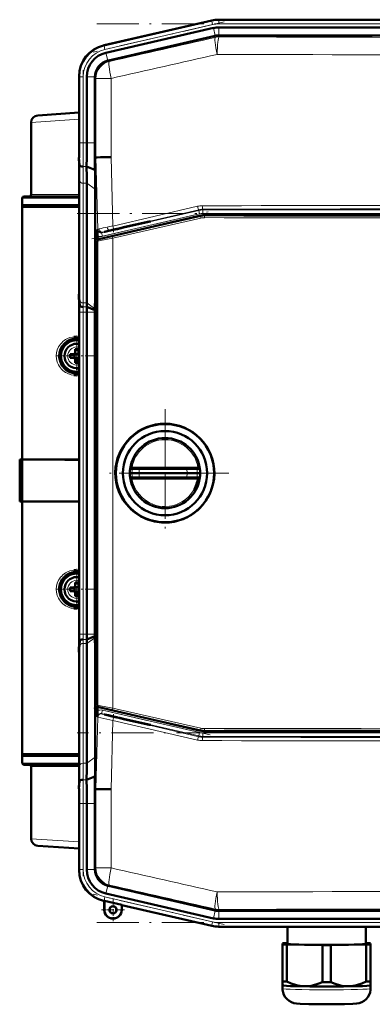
# Model space of a CAD drawing. Extents: x -1595 to 1972, y -1605 to 604.
# Tile 3 of 53: x -1310 to -1210, y 278 to 559. Entities that reach past the tile are written whole.
import ezdxf

# ---------------------------------------------------------------- set-up
doc = ezdxf.new("R2010")
doc.units = 0
doc.linetypes.add('DASHDOT', pattern=[18.5, 12, -3, 0.5, -3])

msp = doc.modelspace()

# ---------------------------------------------------------------- linework, layer by layer
at = {"color": 7, "lineweight": 50}
for p, q in [((-1253.32, 558.57), (-1233.05, 558.57)), ((-905.26, 558.57), (-1253.32, 558.57)), ((-920.25, 558.57), (-1233.05, 558.57)), ((-1255.4, 558.33), (-1286.17, 551.23)), ((-1255.4, 558.33), (-1285.97, 551.28)), ((-1254.91, 556.21), (-1285.48, 549.15)), ((-1253.32, 556.39), (-1233.05, 556.39)), ((-920.25, 556.39), (-1233.05, 556.39)), ((-1254.42, 553.97), (-1284.79, 546.96)), ((-1254.42, 553.97), (-1254.39, 553.97)), ((-1253.29, 554.1), (-905.28, 554.1)), ((-1293.14, 542.47), (-1293.14, 542.38)), ((-1293.14, 542.46), (-1293.14, 542.26)), ((-1293.14, 542.26), (-1293.14, 523.46)), ((-1290.95, 542.26), (-1290.95, 523.46)), ((-1288.66, 542.09), (-1288.66, 542.26)), ((-1288.66, 542.09), (-1288.66, 523.46)), ((-1304.91, 531.29), (-1293.14, 532.11)), ((-1306.78, 529.29), (-1306.78, 508.72)), ((-1292.99, 517.13), (-1293.16, 519.32)), ((-1288.68, 519.32), (-1288.34, 519.33)), ((-1288.34, 519.33), (-1287.99, 519.34)), ((-1293.14, 516.39), (-1293.14, 482.25)), ((-1293.14, 516.39), (-1293.14, 482.25)), ((-1288.61, 515.74), (-1290.99, 516.73)), ((-1290.95, 511.97), (-1290.95, 477.83)), ((-1300.87, 508.22), (-1308.78, 508.22)), ((-1293.14, 508.22), (-1300.87, 508.22)), ((-1288.57, 510.29), (-1288.57, 479.33)), ((-1309.28, 505.72), (-1309.28, 507.72)), ((-1309.28, 505.22), (-1309.28, 505.72)), ((-1293.14, 505.72), (-1309.28, 505.72)), ((-1309.28, 505.22), (-1293.14, 505.22)), ((-1309.28, 433.22), (-1309.28, 505.22)), ((-1308.98, 505.22), (-1308.98, 505.72)), ((-1258.52, 502.72), (-1287.55, 496.02)), ((-901.18, 502.85), (-1257.39, 502.85)), ((-1280.08, 499.49), (-1273.22, 501.07)), ((-1272.84, 501.07), (-1280.08, 499.4)), ((-1272.84, 501.07), (-1273.22, 501.07)), ((-1287.88, 495.77), (-1287.91, 497.05)), ((-1283.34, 498.74), (-1282.35, 498.97)), ((-1282.35, 498.87), (-1283.34, 498.65)), ((-1282.35, 498.97), (-1282.2, 498.99)), ((-1282.35, 498.87), (-1282.35, 498.97)), ((-1282.2, 498.91), (-1282.35, 498.87)), ((-1282.2, 498.99), (-1281.5, 499.16)), ((-1281.5, 499.07), (-1282.2, 498.91)), ((-1282.2, 498.91), (-1282.2, 498.99)), ((-1281.5, 499.16), (-1280.08, 499.49)), ((-1280.08, 499.4), (-1281.5, 499.07)), ((-1281.5, 499.07), (-1281.5, 499.16)), ((-1280.08, 499.4), (-1280.08, 499.49)), ((-1287.94, 495.53), (-1287.94, 363.12)), ((-1292.94, 477.13), (-1293.11, 479.32)), ((-1288.57, 479.33), (-1288.65, 476.2)), ((-1287.94, 479.33), (-1288.57, 479.33)), ((-1293.14, 475.18), (-1293.14, 383.46)), ((-1290.95, 383.46), (-1290.95, 475.18)), ((-1288.66, 475.78), (-1290.94, 476.73)), ((-1288.65, 476.2), (-1288.66, 475.78)), ((-1288.66, 475.78), (-1288.66, 475.18)), ((-1288.66, 475.18), (-1288.66, 383.46)), ((-1294.78, 463.22), (-1295.7, 463.22)), ((-1294.41, 463.36), (-1294.42, 463.37)), ((-1293.14, 463.36), (-1294.41, 463.36)), ((-1294.41, 462.08), (-1294.41, 463.36)), ((-1294.28, 464.64), (-1294.28, 463.72)), ((-1293.28, 464.64), (-1293.28, 463.72)), ((-1293.14, 463.36), (-1293.14, 462.08)), ((-1294.78, 462.22), (-1295.7, 462.22)), ((-1294.41, 462.08), (-1294.42, 462.07)), ((-1293.14, 462.08), (-1294.41, 462.08)), ((-1294.28, 460.8), (-1294.28, 461.72)), ((-1293.28, 460.8), (-1293.28, 461.72)), ((-1310.02, 433.22), (-1310.01, 433.22)), ((-1310.02, 421.22), (-1310.02, 433.22)), ((-1310.02, 432.97), (-1310.02, 432.98)), ((-1310.02, 432.96), (-1310.02, 432.97)), ((-1310.01, 433.22), (-1309.98, 433.22)), ((-1310.01, 421.22), (-1310.01, 433.22)), ((-1309.78, 433.22), (-1309.98, 433.22)), ((-1309.78, 433.22), (-1309.78, 421.22)), ((-1309.28, 433.22), (-1309.78, 433.22)), ((-1293.14, 433.22), (-1309.28, 433.22)), ((-1308.98, 433.19), (-1309.28, 433.22)), ((-1309.28, 433.19), (-1309.28, 421.25)), ((-1309.23, 433.19), (-1309.28, 433.19)), ((-1308.85, 433.19), (-1308.92, 433.19)), ((-1308.42, 433.19), (-1308.85, 433.19)), ((-1306.65, 433.19), (-1308.42, 433.19)), ((-1299.56, 433.18), (-1306.65, 433.19)), ((-1278.6, 430.59), (-1278.63, 430.38)), ((-1277.52, 430.83), (-1278.13, 430.83)), ((-1277.52, 430.83), (-1275.87, 430.83)), ((-1262.38, 430.83), (-1275.87, 430.83)), ((-1262.38, 430.83), (-1261.56, 430.83)), ((-1261.56, 430.83), (-1260.82, 430.83)), ((-1260.82, 430.83), (-1260.05, 430.83)), ((-1259.24, 430.83), (-1260.05, 430.83)), ((-1258.74, 430.38), (-1258.76, 430.59)), ((-1278.09, 429.33), (-1278.68, 429.33)), ((-1278.6, 428.07), (-1278.63, 428.28)), ((-1277.52, 427.83), (-1278.13, 427.83)), ((-1276.04, 429.33), (-1278.09, 429.33)), ((-1277.52, 427.83), (-1275.87, 427.83)), ((-1276.04, 429.33), (-1262.38, 429.33)), ((-1262.38, 427.83), (-1275.87, 427.83)), ((-1259.48, 429.33), (-1262.38, 429.33)), ((-1262.38, 427.83), (-1260.05, 427.83)), ((-1259.24, 427.83), (-1260.05, 427.83)), ((-1258.68, 429.33), (-1259.48, 429.33)), ((-1258.74, 428.28), (-1258.76, 428.07)), ((-1310.02, 421.46), (-1310.02, 421.47)), ((-1310.02, 421.22), (-1310.01, 421.22)), ((-1310.01, 421.22), (-1309.98, 421.22)), ((-1310.01, 421.22), (-1309.98, 421.22)), ((-1309.78, 421.22), (-1309.98, 421.22)), ((-1309.78, 421.22), (-1309.28, 421.22)), ((-1309.28, 421.25), (-1309.24, 421.25)), ((-1309.28, 421.22), (-1308.98, 421.25)), ((-1293.14, 421.22), (-1309.28, 421.22)), ((-1309.28, 349.22), (-1309.28, 421.22)), ((-1308.92, 421.25), (-1308.85, 421.25)), ((-1308.85, 421.25), (-1308.42, 421.25)), ((-1308.42, 421.25), (-1306.65, 421.25)), ((-1306.65, 421.25), (-1305.67, 421.25)), ((-1303.17, 421.25), (-1300.93, 421.26)), ((-1298.56, 421.26), (-1295.01, 421.27)), ((-1268.94, 415.24), (-1268.68, 415.24)), ((-1294.78, 396.72), (-1295.7, 396.72)), ((-1294.78, 395.72), (-1295.7, 395.72)), ((-1294.41, 396.86), (-1294.42, 396.87)), ((-1293.14, 396.86), (-1294.41, 396.86)), ((-1294.41, 395.58), (-1294.41, 396.86)), ((-1294.28, 398.14), (-1294.28, 397.22)), ((-1293.28, 398.14), (-1293.28, 397.22)), ((-1293.14, 396.86), (-1293.14, 395.58)), ((-1294.41, 395.58), (-1294.42, 395.57)), ((-1293.14, 395.58), (-1294.41, 395.58)), ((-1294.28, 394.3), (-1294.28, 395.22)), ((-1293.28, 394.3), (-1293.28, 395.22)), ((-1288.66, 382.86), (-1290.94, 381.91)), ((-1288.66, 382.86), (-1288.66, 383.46)), ((-1288.65, 382.44), (-1288.66, 382.86)), ((-1288.57, 379.32), (-1288.65, 382.44)), ((-1292.94, 381.51), (-1293.11, 379.32)), ((-1290.95, 346.67), (-1290.95, 380.81)), ((-1287.94, 379.31), (-1288.57, 379.32)), ((-1288.57, 348.36), (-1288.57, 379.32)), ((-1293.14, 342.25), (-1293.14, 376.39)), ((-1293.14, 342.25), (-1293.14, 376.39)), ((-1287.88, 362.89), (-1287.91, 361.59)), ((-1258.52, 355.93), (-1287.55, 362.64)), ((-1282.35, 359.77), (-1283.34, 360)), ((-1283.34, 359.9), (-1282.35, 359.68)), ((-1282.35, 359.77), (-1282.2, 359.73)), ((-1282.35, 359.77), (-1282.35, 359.68)), ((-1282.21, 359.65), (-1282.35, 359.68)), ((-1282.2, 359.73), (-1282.21, 359.65)), ((-1281.5, 359.49), (-1282.21, 359.65)), ((-1282.2, 359.73), (-1281.5, 359.57)), ((-1281.5, 359.57), (-1280.09, 359.25)), ((-1281.5, 359.57), (-1281.5, 359.49)), ((-1280.08, 359.15), (-1281.5, 359.49)), ((-1272.84, 357.57), (-1280.09, 359.25)), ((-1280.09, 359.25), (-1280.08, 359.15)), ((-1280.08, 359.15), (-1273.22, 357.57)), ((-1273.22, 357.57), (-1272.84, 357.57)), ((-1257.39, 355.81), (-901.18, 355.81)), ((-1309.28, 348.72), (-1309.28, 349.22)), ((-1293.14, 349.22), (-1309.28, 349.22)), ((-1309.28, 346.72), (-1309.28, 348.72)), ((-1309.28, 348.72), (-1293.14, 348.72)), ((-1308.98, 348.72), (-1308.98, 349.22)), ((-1308.98, 349.22), (-1308.81, 349.22)), ((-1308.78, 346.22), (-1293.14, 346.22)), ((-1307.28, 346.22), (-1307.27, 346.22)), ((-1306.78, 345.72), (-1306.78, 325.15)), ((-1288.61, 342.9), (-1290.99, 341.91)), ((-1288.64, 341.14), (-1288.61, 342.9)), ((-1292.99, 341.51), (-1293.16, 339.32)), ((-1288.68, 339.32), (-1288.64, 341.14)), ((-1288.68, 339.32), (-1288.34, 339.31)), ((-1287.99, 339.31), (-1288.34, 339.31)), ((-1293.14, 316.38), (-1293.14, 335.18)), ((-1290.95, 316.38), (-1290.95, 335.18)), ((-1288.66, 316.56), (-1288.66, 335.18)), ((-1293.14, 322.33), (-1304.91, 323.15)), ((-1293.14, 316.18), (-1293.14, 316.38)), ((-1293.14, 316.18), (-1293.14, 316.27)), ((-1288.66, 316.56), (-1288.66, 316.38)), ((-1254.42, 304.67), (-1284.79, 311.68)), ((-1254.91, 302.44), (-1285.48, 309.49)), ((-1285.97, 307.37), (-1286.17, 307.41)), ((-1285.97, 307.37), (-1286.17, 307.41)), ((-1285.97, 307.37), (-1285.93, 307.43)), ((-1285.97, 304.87), (-1285.97, 307.37)), ((-1285.93, 304.87), (-1285.93, 307.43)), ((-1285.93, 307.43), (-1281, 306.29)), ((-1281, 306.29), (-1280.97, 306.21)), ((-1281, 306.29), (-1281, 304.87)), ((-1280.97, 304.87), (-1280.97, 306.21)), ((-1280.97, 306.21), (-1280.97, 304.87)), ((-1255.4, 300.31), (-1280.97, 306.21)), ((-1254.42, 304.67), (-1254.39, 304.67)), ((-1253.32, 304.54), (-1253.29, 304.54)), ((-1253.29, 304.54), (-905.28, 304.54)), ((-1253.32, 302.26), (-1233.05, 302.26)), ((-920.25, 302.26), (-1233.05, 302.26)), ((-905.26, 300.07), (-1253.32, 300.07)), ((-1233.86, 300.07), (-1233.86, 295.16)), ((-1211.56, 295.16), (-1211.56, 300.07)), ((-1235.21, 295.31), (-1235.21, 295)), ((-1235.21, 295), (-1235.21, 284.5)), ((-1233.86, 295.37), (-1234.02, 295.36)), ((-1234.02, 294.95), (-1223.89, 294.8)), ((-1234.02, 294.95), (-1234.02, 284.45)), ((-1223.89, 294.8), (-1223.89, 284.29)), ((-1221.52, 294.8), (-1211.39, 294.95)), ((-1221.52, 294.8), (-1221.52, 284.29)), ((-1211.39, 295.36), (-1211.56, 295.37)), ((-1211.39, 294.95), (-1211.39, 284.45)), ((-1210.21, 295), (-1210.21, 295.31)), ((-1210.21, 295), (-1210.21, 284.5)), ((-1235.21, 284.5), (-1235.21, 283.35)), ((-1210.21, 283.35), (-1210.21, 284.5)), ((-1235.21, 283.35), (-1235.21, 282.4)), ((-1235.2, 283.34), (-1235.21, 283.35)), ((-1210.21, 282.4), (-1210.21, 283.35)), ((-1210.21, 283.34), (-1210.21, 283.35))]:
    msp.add_line(p, q, dxfattribs=at)
at = {"color": 7, "lineweight": 18}
for p, q in [((-1253.32, 558.39), (-1253.32, 558.57)), ((-1255.36, 558.15), (-1285.98, 551.08)), ((-1255.13, 557.18), (-1285.76, 550.11)), ((-1255.36, 558.15), (-1255.4, 558.33)), ((-1255.36, 558.15), (-1255.13, 557.18)), ((-1254.39, 553.97), (-1254.91, 556.21)), ((-1253.32, 558.39), (-1253.32, 557.39)), ((-1253.32, 558.39), (-905.26, 558.39)), ((-1253.32, 557.39), (-905.26, 557.39)), ((-1253.32, 554.1), (-1253.32, 556.39)), ((-1254.37, 553.54), (-1254.42, 553.97)), ((-1253.29, 554.1), (-1253.24, 553.67)), ((-1286.17, 551.23), (-1285.98, 551.08)), ((-1285.76, 550.11), (-1285.98, 551.08)), ((-1284.96, 546.91), (-1285.48, 549.15)), ((-1284.79, 546.96), (-1284.47, 546.7)), ((-1292.95, 542.32), (-1293.14, 542.47)), ((-1292.95, 542.32), (-1292.95, 523.46)), ((-1292.95, 542.32), (-1291.95, 542.32)), ((-1291.95, 542.32), (-1291.95, 523.46)), ((-1288.66, 542.26), (-1290.95, 542.26)), ((-1288.34, 541.83), (-1288.66, 542.09)), ((-1288.34, 519.33), (-1288.34, 541.83)), ((-1284.04, 541.83), (-1288.34, 541.83)), ((-1284.04, 541.83), (-1284.04, 519.39)), ((-1293.14, 530.18), (-1306.78, 529.29)), ((-1292.95, 523.46), (-1293.14, 523.46)), ((-1292.95, 523.46), (-1291.95, 523.46)), ((-1290.95, 523.46), (-1291.95, 523.46)), ((-1288.66, 523.46), (-1290.95, 523.46)), ((-1287.8, 498.89), (-1288.34, 519.33)), ((-1284.04, 519.39), (-1283.52, 499.77)), ((-1290.99, 516.73), (-1291.99, 516.73)), ((-1292.95, 512.66), (-1292.95, 478.51)), ((-1291.95, 511.97), (-1291.95, 477.83)), ((-1290.95, 511.97), (-1291.95, 511.97)), ((-1288.57, 510.29), (-1290.95, 511.97)), ((-1298.73, 508.72), (-1306.78, 508.72)), ((-1293.14, 508.72), (-1298.73, 508.72)), ((-1309.28, 507.72), (-1301.24, 507.72)), ((-1301.24, 507.72), (-1293.14, 507.72)), ((-1283.52, 499.77), (-1259.42, 505.39)), ((-1286.71, 497.82), (-1259.04, 504.21)), ((-1258.82, 503.24), (-1286.48, 496.85)), ((-1283.6, 496.78), (-1258.49, 502.52)), ((-1259.07, 504.42), (-1283.16, 498.8)), ((-1259.04, 504.21), (-1259.07, 504.42)), ((-1258.82, 503.24), (-1259.04, 504.21)), ((-1258.49, 502.52), (-1258.52, 502.72)), ((-1257.94, 504.55), (-1257.92, 504.34)), ((-1257.92, 504.34), (-900.66, 504.34)), ((-1257.92, 503.34), (-1257.92, 504.34)), ((-900.66, 503.34), (-1257.92, 503.34)), ((-1257.39, 502.85), (-1257.37, 502.64)), ((-1258.44, 502.03), (-1283.56, 496.29)), ((-1287.93, 498.77), (-1287.8, 498.89)), ((-1286.58, 497.94), (-1286.71, 497.82)), ((-1286.48, 496.85), (-1286.71, 497.82)), ((-1283.34, 498.65), (-1283.34, 498.74)), ((-1287.86, 495.48), (-1287.94, 495.53)), ((-1287.86, 363.18), (-1287.86, 495.48)), ((-1287.55, 496.02), (-1287.48, 495.96)), ((-1283.56, 496.29), (-1283.56, 362.37)), ((-1293.11, 479.32), (-1293.16, 479.32)), ((-1290.95, 477.83), (-1291.95, 477.83)), ((-1288.65, 476.2), (-1290.95, 477.83)), ((-1292.95, 475.18), (-1293.14, 475.18)), ((-1292.95, 383.46), (-1292.95, 475.18)), ((-1292.95, 475.18), (-1291.95, 475.18)), ((-1290.95, 475.18), (-1291.95, 475.18)), ((-1291.95, 383.46), (-1291.95, 475.18)), ((-1290.94, 476.73), (-1291.94, 476.73)), ((-1288.66, 475.18), (-1290.95, 475.18)), ((-1293.75, 465.29), (-1293.78, 465.29)), ((-1296.35, 462.74), (-1296.35, 462.72)), ((-1293.8, 460.15), (-1293.78, 460.15)), ((-1309.98, 433.22), (-1309.98, 421.22)), ((-1278.02, 430.39), (-1278.63, 430.38)), ((-1275.96, 430.34), (-1262.46, 430.34)), ((-1258.74, 430.38), (-1259.56, 430.39)), ((-1278.02, 428.27), (-1278.63, 428.28)), ((-1278.02, 428.27), (-1277.36, 428.28)), ((-1275.96, 428.32), (-1262.46, 428.32)), ((-1261.45, 428.29), (-1260.53, 428.27)), ((-1260.53, 428.27), (-1259.56, 428.26)), ((-1258.74, 428.28), (-1259.56, 428.26)), ((-1293.75, 398.79), (-1293.78, 398.79)), ((-1296.35, 396.24), (-1296.35, 396.22)), ((-1293.8, 393.65), (-1293.78, 393.65)), ((-1292.95, 383.46), (-1293.14, 383.46)), ((-1292.95, 383.46), (-1291.95, 383.46)), ((-1290.95, 383.46), (-1291.95, 383.46)), ((-1290.94, 381.91), (-1291.94, 381.91)), ((-1288.66, 383.46), (-1290.95, 383.46)), ((-1288.65, 382.44), (-1290.95, 380.81)), ((-1293.16, 379.32), (-1293.11, 379.32)), ((-1292.95, 345.99), (-1292.95, 380.13)), ((-1290.95, 380.81), (-1291.95, 380.81)), ((-1291.95, 346.67), (-1291.95, 380.81)), ((-1287.94, 363.12), (-1287.86, 363.18)), ((-1287.48, 362.69), (-1287.55, 362.64)), ((-1283.56, 362.37), (-1258.44, 356.63)), ((-1288.34, 339.31), (-1287.8, 359.75)), ((-1287.8, 359.75), (-1287.93, 359.87)), ((-1286.48, 361.79), (-1286.71, 360.82)), ((-1259.04, 354.43), (-1286.71, 360.82)), ((-1286.71, 360.82), (-1286.58, 360.7)), ((-1286.48, 361.79), (-1258.82, 355.41)), ((-1258.49, 356.14), (-1283.6, 361.88)), ((-1283.34, 360), (-1283.34, 359.9)), ((-1283.16, 359.84), (-1259.07, 354.22)), ((-1283.52, 358.87), (-1284.04, 339.25)), ((-1259.42, 353.25), (-1283.52, 358.87)), ((-1259.04, 354.43), (-1259.07, 354.22)), ((-1258.82, 355.41), (-1259.04, 354.43)), ((-1258.49, 356.14), (-1258.52, 355.93)), ((-1257.94, 354.09), (-1257.92, 354.3)), ((-1257.92, 355.3), (-1257.92, 354.3)), ((-1257.92, 355.3), (-900.66, 355.3)), ((-900.66, 354.3), (-1257.92, 354.3)), ((-1257.37, 356.01), (-1257.39, 355.81)), ((-1288.57, 348.36), (-1290.95, 346.67)), ((-1293.14, 346.72), (-1309.28, 346.72)), ((-1306.78, 345.72), (-1293.14, 345.72)), ((-1290.95, 346.67), (-1291.95, 346.67)), ((-1290.99, 341.91), (-1291.99, 341.91)), ((-1288.34, 316.81), (-1288.34, 339.31)), ((-1284.04, 339.25), (-1284.04, 316.81)), ((-1292.95, 335.18), (-1293.14, 335.18)), ((-1292.95, 335.18), (-1291.95, 335.18)), ((-1292.95, 316.32), (-1292.95, 335.18)), ((-1290.95, 335.18), (-1291.95, 335.18)), ((-1291.95, 316.32), (-1291.95, 335.18)), ((-1288.66, 335.18), (-1290.95, 335.18)), ((-1306.78, 325.15), (-1293.14, 324.26)), ((-1293.14, 316.18), (-1292.95, 316.32)), ((-1291.95, 316.32), (-1292.95, 316.32)), ((-1288.66, 316.38), (-1290.95, 316.38)), ((-1288.34, 316.81), (-1288.66, 316.56)), ((-1288.34, 316.81), (-1284.04, 316.81)), ((-1284.96, 311.73), (-1285.48, 309.49)), ((-1284.79, 311.68), (-1284.47, 311.94)), ((-1285.98, 307.56), (-1286.17, 307.41)), ((-1285.98, 307.56), (-1285.76, 308.53)), ((-1255.36, 300.49), (-1285.98, 307.56)), ((-1255.13, 301.46), (-1285.76, 308.53)), ((-1285.93, 304.87), (-1285.97, 304.87)), ((-1281, 304.87), (-1280.97, 304.87)), ((-1254.39, 304.67), (-1254.91, 302.44)), ((-1254.37, 305.1), (-1254.42, 304.67)), ((-1253.32, 304.54), (-1253.32, 302.26)), ((-1253.29, 304.54), (-1253.24, 304.97)), ((-1255.36, 300.49), (-1255.4, 300.31)), ((-1255.36, 300.49), (-1255.13, 301.46)), ((-1253.32, 301.26), (-905.26, 301.26)), ((-1253.32, 300.26), (-1253.32, 301.26)), ((-1253.32, 300.26), (-905.26, 300.26)), ((-1253.32, 300.26), (-1253.32, 300.07))]:
    msp.add_line(p, q, dxfattribs=at)
at = {"color": 7, "linetype": 'DASHDOT', "lineweight": 18}
for p, q in [((-1251.81, 557.95), (-1289.08, 549.34)), ((-1288.12, 557.39), (-870.45, 557.39)), ((-1291.95, 544.21), (-1291.95, 521.58)), ((-1293.65, 503.34), (-864.93, 503.34)), ((-1289.5, 496.15), (-1255.8, 503.93)), ((-1291.95, 374.29), (-1291.95, 484.35)), ((-1268.68, 447.53), (-1268.68, 411.13)), ((-1268.68, 442.33), (-1268.68, 416.33)), ((-1250.48, 429.33), (-1286.88, 429.33)), ((-1255.68, 429.33), (-1281.68, 429.33)), ((-1255.8, 354.71), (-1289.5, 362.49)), ((-864.93, 355.3), (-1293.65, 355.3)), ((-1291.95, 337.06), (-1291.95, 314.44)), ((-1251.81, 300.7), (-1289.08, 309.3)), ((-1288.12, 301.26), (-870.45, 301.26))]:
    msp.add_line(p, q, dxfattribs=at)
at = {"color": 7, "linetype": 'DASHDOT', "lineweight": 18, "ltscale": 0.020221}
msp.add_line((-1283.34, 498.81), (-1283.34, 498), dxfattribs=at)
at = {"color": 7, "linetype": 'DASHDOT', "lineweight": 18, "ltscale": 0.2925}
for p, q in [((-1293.78, 468.57), (-1293.78, 456.87)), ((-1293.78, 402.07), (-1293.78, 390.37))]:
    msp.add_line(p, q, dxfattribs=at)
at = {"color": 7, "linetype": 'DASHDOT', "lineweight": 18, "ltscale": 0.292502}
for p, q in [((-1287.93, 462.72), (-1299.63, 462.72)), ((-1287.93, 396.22), (-1299.63, 396.22))]:
    msp.add_line(p, q, dxfattribs=at)
at = {"color": 7, "linetype": 'DASHDOT', "lineweight": 18, "ltscale": 0.019753}
msp.add_line((-1283.34, 359.84), (-1283.34, 360.63), dxfattribs=at)
at = {"color": 7, "linetype": 'DASHDOT', "lineweight": 18, "ltscale": 0.1625}
for p, q in [((-1283.47, 308.12), (-1283.47, 301.62)), ((-1280.22, 304.87), (-1286.72, 304.87))]:
    msp.add_line(p, q, dxfattribs=at)
at = {"color": 7, "linetype": 'DASHDOT', "lineweight": 18, "ltscale": 0.160231}
msp.add_line((-1283.47, 308.07), (-1283.47, 301.66), dxfattribs=at)
at = {"color": 7, "linetype": 'DASHDOT', "lineweight": 18, "ltscale": 0.160233}
msp.add_line((-1280.26, 304.87), (-1286.67, 304.87), dxfattribs=at)
at = {"color": 7, "lineweight": 18}
for points in [[(-1287.8, 498.89), (-1287.8, 498.89), (-1287.76, 498.91), (-1287.45, 498.98)], [(-1287.48, 495.96), (-1287.47, 495.96), (-1287.46, 495.96), (-1287.39, 495.97), (-1286.74, 496.09), (-1283.6, 496.78)], [(-1286.3, 498.03), (-1286.54, 497.96), (-1286.57, 497.94), (-1286.58, 497.94)], [(-1283.56, 496.29), (-1287.06, 495.6), (-1287.74, 495.49), (-1287.84, 495.48), (-1287.86, 495.48), (-1287.86, 495.48), (-1287.86, 495.48)], [(-1297.71, 458.58), (-1298.1, 458.95), (-1298.44, 459.34), (-1298.73, 459.74), (-1298.97, 460.16), (-1299.34, 461), (-1299.55, 461.87), (-1299.61, 462.74), (-1299.54, 463.62), (-1299.32, 464.49), (-1298.95, 465.33), (-1298.7, 465.74), (-1298.41, 466.14), (-1298.08, 466.51), (-1297.71, 466.86)], [(-1297.71, 466.86), (-1296.98, 467.39), (-1296.41, 467.69), (-1295.76, 467.95), (-1295.04, 468.13), (-1294.64, 468.19)], [(-1294.64, 457.25), (-1295.41, 457.39), (-1296.1, 457.61), (-1296.72, 457.9), (-1297, 458.06), (-1297.71, 458.58)], [(-1275.87, 430.83), (-1275.87, 430.83), (-1275.88, 430.82), (-1275.89, 430.82), (-1275.91, 430.78), (-1275.95, 430.57), (-1275.96, 430.34)], [(-1262.46, 430.34), (-1262.44, 430.69), (-1262.42, 430.78), (-1262.41, 430.81), (-1262.4, 430.82), (-1262.39, 430.83), (-1262.38, 430.83)], [(-1262.46, 430.34), (-1260.2, 430.39), (-1259.56, 430.39)], [(-1275.87, 427.83), (-1275.87, 427.83), (-1275.88, 427.83), (-1275.89, 427.84), (-1275.91, 427.88), (-1275.95, 428.09), (-1275.96, 428.32)], [(-1262.46, 428.32), (-1262.44, 427.97), (-1262.42, 427.88), (-1262.41, 427.85), (-1262.4, 427.83), (-1262.39, 427.83), (-1262.38, 427.83)], [(-1297.71, 400.36), (-1296.98, 400.89), (-1296.41, 401.19), (-1295.76, 401.45), (-1295.04, 401.63), (-1294.64, 401.69)], [(-1297.71, 392.08), (-1298.1, 392.45), (-1298.44, 392.84), (-1298.73, 393.24), (-1298.97, 393.66), (-1299.34, 394.5), (-1299.55, 395.37), (-1299.61, 396.24), (-1299.54, 397.12), (-1299.32, 397.99), (-1298.95, 398.83), (-1298.7, 399.24), (-1298.41, 399.64), (-1298.08, 400.01), (-1297.71, 400.36)], [(-1294.64, 390.75), (-1295.41, 390.89), (-1296.1, 391.11), (-1296.72, 391.4), (-1297, 391.56), (-1297.71, 392.08)], [(-1287.86, 363.18), (-1287.86, 363.18), (-1287.85, 363.18), (-1287.76, 363.17), (-1287, 363.05), (-1283.56, 362.37)], [(-1283.6, 361.88), (-1285.9, 362.39), (-1287.29, 362.67), (-1287.45, 362.7), (-1287.47, 362.7), (-1287.48, 362.7), (-1287.48, 362.69)], [(-1283.52, 358.87), (-1286.96, 359.55), (-1287.75, 359.73), (-1287.8, 359.75), (-1287.8, 359.75)], [(-1286.58, 360.7), (-1286.58, 360.7), (-1286.56, 360.69), (-1286.44, 360.65), (-1284.76, 360.22), (-1283.16, 359.84)]]:
    msp.add_lwpolyline(points, dxfattribs=at)
at = {"color": 7, "lineweight": 50}
for points in [[(-1283.34, 498.74), (-1284.79, 498.39), (-1285.76, 498.15), (-1285.92, 498.1), (-1285.94, 498.09), (-1285.94, 498.09)], [(-1285.94, 498.09), (-1285.94, 498.09), (-1285.94, 498.09), (-1285.89, 498.09), (-1285.5, 498.17), (-1283.34, 498.65)], [(-1294.64, 468.19), (-1294.21, 468.22), (-1294.02, 468.22)], [(-1294.02, 457.22), (-1294.58, 457.25), (-1294.64, 457.25)], [(-1278.6, 430.59), (-1278.6, 430.59), (-1278.6, 430.59), (-1278.6, 430.59), (-1278.6, 430.59), (-1278.59, 430.6), (-1278.58, 430.61)], [(-1258.79, 430.61), (-1258.77, 430.59), (-1258.77, 430.59), (-1258.76, 430.59), (-1258.76, 430.59), (-1258.76, 430.59), (-1258.76, 430.59)], [(-1278.6, 428.07), (-1278.6, 428.07), (-1278.6, 428.07), (-1278.6, 428.07), (-1278.59, 428.06), (-1278.5, 427.97), (-1278.34, 427.87)], [(-1258.79, 428.05), (-1258.77, 428.07), (-1258.77, 428.07), (-1258.76, 428.07), (-1258.76, 428.07), (-1258.76, 428.07), (-1258.76, 428.07)], [(-1294.64, 401.69), (-1294.21, 401.72), (-1294.02, 401.72)], [(-1294.02, 390.72), (-1294.58, 390.75), (-1294.64, 390.75)], [(-1285.94, 360.55), (-1285.94, 360.55), (-1285.94, 360.55), (-1285.89, 360.53), (-1285.5, 360.42), (-1283.34, 359.9)], [(-1283.34, 360), (-1284.79, 360.32), (-1285.76, 360.53), (-1285.92, 360.55), (-1285.94, 360.55), (-1285.94, 360.55), (-1285.94, 360.55), (-1285.94, 360.55)], [(-1228.96, 283.07), (-1229.58, 283.1), (-1230.2, 283.17), (-1230.85, 283.29), (-1231.5, 283.45), (-1232.76, 283.88), (-1234.02, 284.45)], [(-1223.89, 284.29), (-1225.15, 283.76), (-1226.41, 283.37), (-1227.06, 283.23), (-1227.71, 283.13), (-1228.33, 283.08), (-1228.96, 283.07)], [(-1216.46, 283.07), (-1217.08, 283.08), (-1217.7, 283.13), (-1218.35, 283.23), (-1219, 283.37), (-1220.26, 283.76), (-1221.52, 284.29)], [(-1211.39, 284.45), (-1212.65, 283.88), (-1213.91, 283.45), (-1214.56, 283.29), (-1215.22, 283.17), (-1215.83, 283.1), (-1216.46, 283.07)], [(-1222.71, 277.95), (-1227.78, 277.99), (-1230.18, 278.06), (-1231.25, 278.14), (-1232.02, 278.28), (-1232.71, 278.53), (-1233.38, 278.91), (-1233.96, 279.4), (-1234.45, 279.98), (-1234.82, 280.64), (-1235.07, 281.35), (-1235.2, 282.1), (-1235.21, 282.4)], [(-1222.71, 277.95), (-1217.63, 277.99), (-1215.23, 278.06), (-1214.16, 278.14), (-1213.4, 278.28), (-1212.7, 278.53), (-1212.04, 278.91), (-1211.45, 279.4), (-1210.97, 279.98), (-1210.59, 280.64), (-1210.34, 281.35), (-1210.22, 282.1), (-1210.21, 282.4)]]:
    msp.add_lwpolyline(points, dxfattribs=at)
for centre, radius in [((-1268.68, 429.33), 14), ((-1268.68, 429.33), 12), ((-1283.47, 304.87), 1.03), ((-1283.47, 304.87), 1)]:
    msp.add_circle(centre, radius, dxfattribs=at)
for centre, radius, start, end in [((-1253.32, 549.32), 9.25, 90.0004, 102.9992), ((-1253.32, 549.32), 9.25, 90.0004, 102.9992), ((-1253.32, 549.32), 7.06, 90.0004, 102.9993), ((-1284.14, 542.47), 8.99, 102.9916, 180.0084), ((-1283.89, 542.27), 7.06, 102.9968, 180.0034), ((-1283.66, 542.08), 5.01, 105.1072, 177.8928), ((-1304.78, 529.29), 2, 94, 180), ((-1640.72, 523.38), 347.59, 359.3315, 0.0143), ((-1861.19, 523.32), 570.24, 359.3376, 0.0139), ((-1981.13, 523.44), 692.47, 359.65945, 0.00195), ((-1500.36, 516.14), 207.22, 0.0687, 0.8785), ((-1899.45, 506.48), 610.9, 0.86852, 1.20439), ((-1268.56, -686.28), 1205.77, 90.73585, 90.92355), ((-1630.73, 511.57), 339.78, 0.0681, 0.8707), ((-1680.03, 509.82), 391.47, 0.0681, 0.8669), ((-1308.78, 507.72), 0.5, 90, 180), ((-1307.28, 508.72), 0.5, 270, 360), ((-1227.41, 498.58), 60.52, 179.8196, 181.4448), ((-1287.44, 495.53), 0.5, 102.9976, 180.0022), ((-1500.5, 482.5), 207.36, 359.1212, 359.9305), ((-1080.71, 482.5), 212.42, 180.0663, 180.8562), ((-1640.22, 475.27), 347.08, 359.9853, 0.6691), ((-935.41, 475.26), 357.73, 179.3493, 180.0128), ((-1211.13, 477.92), 79.83, 180.0641, 180.8524), ((-1156.15, 475.21), 134.8, 179.3521, 180.0124), ((-1293.78, 462.72), 5, 90, 180), ((-1293.78, 462.72), 4.5, 81.8548, 278.1422), ((-1293.77, 462.72), 5, 113.356, 152.5217), ((-1293.78, 462.72), 3.5, 90, 180), ((-1293.77, 462.74), 4.98, 82.6665, 90.0227), ((-1293.78, 462.72), 3.5, 79.5042, 90), ((-1278.57, 462.72), 17.13, 178.3286, 181.6729), ((-1294.78, 463.72), 0.5, 270, 0), ((-1293.78, 447.51), 17.14, 89.9996, 91.6715), ((-1293.77, 447.55), 17.1, 88.3267, 90.0022), ((-1292.78, 463.72), 0.5, 180, 223.5898), ((-1293.76, 462.72), 5.02, 180.0207, 189.2982), ((-1293.78, 462.72), 5, 189.3094, 277.3242), ((-1293.77, 462.72), 5, 207.1861, 246.7), ((-1293.78, 462.72), 3.5, 180, 280.492), ((-1294.78, 461.72), 0.5, 0, 90), ((-1293.78, 477.93), 17.14, 268.3285, 270.0004), ((-1293.77, 477.89), 17.1, 269.9978, 271.6733), ((-1292.78, 461.72), 0.5, 136.4567, 180), ((-1268.73, 429.33), 14.09, 89.8034, 134.0601), ((-1268.73, 429.33), 14.09, 44.258, 89.8038), ((-1268.73, 429.33), 14.1, 134.0696, 179.1699), ((-1268.68, 429.33), 10, 7.2346, 172.765), ((-1268.73, 429.33), 14.09, 314.0192, 44.2557), ((-1313.57, -6535.88), 6969.08, 89.832007, 89.964315), ((-1313.31, -6542), 6975.19, 89.834329, 89.963987), ((-1303.41, -2360.22), 2793.4, 89.78937, 89.92113), ((-1268.73, 429.33), 14.09, 179.1903, 224.261), ((-1278.04, 430.15), 0.705, 129.6312, 139.5308), ((-1278.09, 430.21), 0.622, 113.4776, 129.4362), ((-1278.13, 430.28), 0.549, 90.4701, 113.1016), ((-1259.24, 430.28), 0.553, 67.0525, 89.5669), ((-1259.28, 430.2), 0.645, 39.9598, 66.2327), ((-1268.68, 429.33), 10, 187.235, 352.7654), ((-1278.13, 428.39), 0.556, 247.1205, 269.4699), ((-1268.68, 429.32), 9.49, 330.6713, 350.9616), ((-1259.24, 428.39), 0.558, 270.5728, 292.8875), ((-1259.28, 428.45), 0.628, 293.5258, 320.519), ((-1313.52, 7362.44), 6941.2, 270.03533, 270.168259), ((-1313.26, 7373.49), 6952.25, 270.03533, 270.165855), ((-1268.73, 429.33), 14.09, 224.2714, 246.7188), ((-1268.73, 429.33), 14.09, 291.5606, 314.0155), ((-1268.73, 429.34), 14.1, 246.7224, 269.1382), ((-1268.73, 429.33), 14.09, 270.1953, 291.5621), ((-1293.78, 396.22), 5, 90, 180.0007), ((-1293.78, 396.22), 4.5, 81.8548, 278.1422), ((-1293.77, 396.22), 5, 113.356, 152.5217), ((-1293.78, 396.22), 3.5, 90, 180), ((-1293.77, 396.24), 4.98, 82.6665, 90.0227), ((-1293.78, 396.22), 3.5, 79.5042, 90), ((-1293.76, 396.22), 5.02, 180.0207, 189.2982), ((-1293.78, 396.22), 3.5, 180, 280.492), ((-1278.57, 396.22), 17.13, 178.3286, 181.6729), ((-1294.78, 397.22), 0.5, 270, 360), ((-1294.78, 395.22), 0.5, 0, 90), ((-1293.78, 381.01), 17.14, 89.9996, 91.6715), ((-1293.77, 381.05), 17.1, 88.3267, 90.0022), ((-1292.78, 397.22), 0.5, 180, 223.5898), ((-1293.78, 396.22), 5, 189.3095, 207.185), ((-1293.77, 396.22), 5, 207.1866, 246.6173), ((-1293.78, 411.43), 17.14, 268.3285, 270.0004), ((-1293.77, 411.39), 17.1, 269.9978, 271.6733), ((-1292.78, 395.22), 0.5, 136.4567, 180), ((-1293.78, 396.22), 5, 246.6202, 270), ((-1293.77, 396.21), 4.99, 269.9886, 277.3245), ((-1640.22, 383.37), 347.08, 359.3309, 0.0147), ((-935.41, 383.38), 357.73, 179.9872, 180.6507), ((-1156.15, 383.43), 134.8, 179.9876, 180.6479), ((-1211.13, 380.72), 79.83, 179.1476, 179.9359), ((-1500.5, 376.14), 207.36, 0.0695, 0.8788), ((-1080.71, 376.15), 212.42, 179.1438, 179.9337), ((-1287.44, 363.12), 0.5, 179.9976, 257.0022), ((-1227.41, 360.06), 60.52, 178.5511, 180.1764), ((-1257.39, 360.81), 5, 257.002, 269.998), ((-1680.03, 348.82), 391.47, 359.1331, 359.9319), ((-1308.78, 346.72), 0.5, 180, 270), ((-1307.28, 345.72), 0.5, 0, 90), ((-1630.73, 347.07), 339.78, 359.1293, 359.9319), ((-1500.36, 342.5), 207.22, 359.1215, 359.9313), ((-1861.19, 335.32), 570.24, 359.9861, 0.6624), ((-1640.72, 335.27), 347.59, 359.9857, 0.6685), ((-1981.15, 335.2), 692.48, 359.99805, 0.34054), ((-1268.54, 1546.05), 1206.9, 269.07649, 269.26401), ((-1304.78, 325.15), 2, 180, 266), ((-1284.14, 316.17), 8.99, 179.9916, 257.0084), ((-1283.89, 316.38), 7.06, 179.9966, 257.0032), ((-1283.66, 316.56), 5, 182.1029, 254.9076), ((-1283.47, 304.87), 2.5, 180, 360), ((-1283.47, 304.87), 2.47, 180, 0), ((-1283.47, 304.87), 1, 141.2591, 270), ((-1283.47, 304.87), 2.5, 270, 360), ((-1253.32, 309.32), 9.25, 257.0008, 269.9996), ((-1253.32, 309.32), 9.25, 257.0008, 269.9996), ((-1253.32, 309.32), 7.06, 257.0007, 269.9996)]:
    msp.add_arc(centre, radius, start, end, dxfattribs=at)
at = {"color": 7, "lineweight": 18}
for centre, radius, start, end in [((-1253.32, 549.32), 9.06, 90.0004, 102.9992), ((-1253.32, 549.34), 8.05, 89.9878, 103.0122), ((-13950.42, 56324.2), 57197.52, 282.793761, 282.824689), ((-1079.29, 56202.71), 55649.31, 269.820896, 270.179106), ((-1283.96, 542.32), 8.99, 102.9997, 180.0003), ((-1283.96, 542.32), 7.99, 102.9916, 180.0084), ((-13988.95, 56682.27), 57560.09, 282.7515782, 282.7824028), ((-1079.29, 56577.97), 56029.56, 269.821504, 270.178498), ((-1826.93, 523.33), 533.98, 359.3347, 0.0141), ((-1861.06, 523.32), 569.11, 359.3363, 0.014), ((-1611.2, 512.28), 318.25, 0.0684, 0.8743), ((-1631.09, 511.57), 339.14, 0.0683, 0.8723), ((-1258.05, 499.56), 5.99, 90.1091, 103.1288), ((-1079.29, -83306.84), 83812.57, 89.8777831, 90.1222151), ((-1257.93, 499.55), 5, 90.1491, 103.1472), ((-1257.92, 499.34), 4, 90.0047, 102.9953), ((-1257.38, 497.65), 5, 89.8884, 102.8902), ((-1079.29, -83193.3), 83698.04, 89.8777011, 90.122297), ((-1079.28, 84231), 83728.55, 269.8781333, 270.1218617), ((-1226.59, 202.92), 302.27, 100.857, 101.1749), ((-1257.44, 497.65), 4.49, 89.8605, 102.8892), ((-1079.28, 84287.91), 83785.95, 269.8781811, 270.1218207), ((-1286.93, 498.8), 0.999, 181.46, 283.0819), ((-1286.93, 498.8), 2, 240.6635, 283.005), ((-1266.33, 402.18), 99.08, 100.9623, 102.3111), ((-1277.13, 464.2), 35.05, 103.9245, 105.1673), ((-1257.5, 385.97), 115.71, 103.48, 104.0366), ((-1237.07, 301.12), 202.98, 103.1255, 103.506), ((-1191.69, 478.62), 101.27, 180.063, 180.8443), ((-1121.47, 475.21), 171.48, 179.3589, 180.0115), ((-1211.52, 477.92), 80.44, 180.0631, 180.8454), ((-1155.78, 475.21), 136.17, 179.358, 180.0116), ((-1293.06, 468.22), 0.961, 179.819, 191.8718), ((-1294.03, 462.62), 5.6, 80.8603, 89.9358), ((-1293.78, 462.72), 2.57, 90, 179.4706), ((-1293.78, 462.72), 2.57, 75.6477, 89.4706), ((-1293.78, 462.72), 2.57, 180, 269.4706), ((-1293.78, 462.72), 2.57, 270, 284.3523), ((-1293.06, 457.22), 0.961, 168.1213, 180.1745), ((-1294.03, 462.82), 5.6, 270.0738, 279.1411), ((-1268.68, 429.34), 9.5, 90.0034, 170.9626), ((-1268.68, 429.34), 9.5, 9.0358, 89.9967), ((-1268.72, 429.23), 9.37, 172.8589, 179.3713), ((-1277.52, 430.33), 0.499, 90.1296, 173.0452), ((-1282.49, 215.05), 215.38, 88.2621, 88.8097), ((-1269.25, 429.28), 6.79, 171.029, 179.5801), ((-1269.23, 429.23), 6.85, 0.8052, 9.28), ((-1260.06, 430.33), 0.499, 7.3818, 89.8716), ((-1268.8, 429.19), 9.31, 0.8578, 7.4328), ((-1268.72, 429.43), 9.37, 180.6287, 187.1411), ((-1268.69, 429.32), 9.5, 189.0224, 249.7178), ((-1277.52, 428.33), 0.499, 186.9548, 269.8704), ((-1280.35, 564.14), 135.89, 271.258, 271.8505), ((-1269.2, 429.38), 6.84, 180.4513, 188.9396), ((-1269.23, 429.43), 6.85, 350.72, 359.1948), ((-1259.2, 525.74), 97.47, 268.0827, 268.6817), ((-1260.06, 428.33), 0.499, 270.1284, 352.6182), ((-1268.8, 429.47), 9.31, 352.5672, 359.1422), ((-1268.68, 429.32), 9.5, 269.9976, 330.6837), ((-1268.68, 429.33), 9.51, 249.7324, 269.9982), ((-1294.03, 396.12), 5.6, 80.8603, 89.9358), ((-1293.06, 401.72), 0.961, 179.8265, 191.8802), ((-1293.78, 396.22), 2.57, 90, 179.4706), ((-1293.78, 396.22), 2.57, 75.6477, 89.4706), ((-1293.78, 396.22), 2.57, 180, 269.4706), ((-1293.78, 396.22), 2.57, 270, 284.3523), ((-1293.06, 390.72), 0.961, 168.1286, 180.181), ((-1294.03, 396.32), 5.6, 270.0738, 279.1411), ((-1121.47, 383.43), 171.48, 179.9885, 180.6411), ((-1155.78, 383.44), 136.17, 179.9884, 180.642), ((-1211.52, 380.72), 80.44, 179.1546, 179.9369), ((-1191.69, 380.02), 101.27, 179.1557, 179.937), ((-1286.93, 359.85), 0.999, 76.9181, 178.54), ((-1286.93, 359.84), 2, 76.9951, 119.3366), ((-1257.44, 361.01), 4.49, 257.1108, 270.1395), ((-1079.28, -83429.25), 83785.95, 89.8781793, 90.1218189), ((-1257.93, 359.09), 5, 256.8528, 269.8509), ((-1257.92, 359.31), 4, 257.0047, 269.9953), ((-1257.38, 361.01), 5, 257.1098, 270.1116), ((-1079.29, 84051.94), 83698.04, 269.877703, 270.1222989), ((-1079.28, -83372.34), 83728.55, 89.8781383, 90.1218667), ((-1258.05, 359.09), 5.99, 256.8712, 269.8909), ((-1079.29, 84165.48), 83812.57, 269.8777849, 270.1222169), ((-1611.2, 346.37), 318.25, 359.1257, 359.9316), ((-1631.09, 347.07), 339.14, 359.1277, 359.9317), ((-1826.93, 335.31), 533.98, 359.9859, 0.6653), ((-1861.06, 335.32), 569.11, 359.986, 0.6637), ((-1283.96, 316.32), 8.99, 179.9996, 257.0003), ((-1283.96, 316.32), 7.99, 179.9916, 257.0084), ((-1283.34, 316.81), 5, 180.0358, 256.9642), ((-13988.95, -55823.63), 57560.09, 77.2175972, 77.2484218), ((-13950.42, -55465.56), 57197.52, 77.175311, 77.206239), ((-1079.29, -55719.32), 56029.56, 89.821502, 90.178496), ((-1253.24, 309.97), 5, 257.0045, 269.8157), ((-1079.29, -55344.07), 55649.31, 89.820894, 90.179104), ((-1253.32, 309.32), 9.06, 257.0008, 269.9996), ((-1253.32, 309.3), 8.05, 256.9878, 270.0122)]:
    msp.add_arc(centre, radius, start, end, dxfattribs=at)
for centre, major_axis, ratio, start_param, end_param in [((-1253.24, 548.67), (1.11, -4.88), 0.116076, 3.167951, 4.685971), ((-1253.24, 548.67), (4.97, 0.57), 0.999653, 1.457389, 1.684204), ((-1253.24, 548.67), (-0.02, -5), 0.119003, 3.16796, 4.712762), ((-1283.34, 541.83), (3.11, 3.91), 0.999441, 0.899117, 2.242476), ((-1283.34, 541.83), (1.11, -4.88), 0.136195, 3.168019, 4.681472), ((-1291.95, 512.68), (-1, 0), 0.707107, 0.034907, 1.570796), ((-1259.29, 505.39), (0.227, -0.974), 0.119647, 4.684508, 6.265606), ((-1257.94, 505.55), (0, -1), 0.121885, 4.712128, 6.265601), ((-1257.92, 499.34), (-4.97, -0.57), 0.999846, 4.59896, 4.825818), ((-1258.38, 502.03), (0.111, -0.487), 0.119115, 3.159171, 4.685159), ((-1257.37, 502.14), (-0.001, -0.5), 0.121453, 3.159176, 4.712648), ((-1283.39, 499.77), (0.227, -0.974), 0.135666, 4.680737, 6.265569), ((-1286.81, 498.91), (0.682, -0.732), 0.99939, 3.988967, 5.7599), ((-1286.52, 499), (0.266, -0.964), 0.924796, 4.485603, 6.237294), ((-1284.7, 499.46), (0.234, -0.972), 0.460439, 4.611399, 6.263521), ((-1283.49, 496.29), (0.111, -0.487), 0.135841, 3.159209, 4.68138), ((-1287.36, 495.48), (-0.311, -0.391), 0.999751, 4.040558, 5.38422), ((-1291.95, 478.54), (-1, 0), 0.707107, 0.034907, 1.570796), ((-1293.78, 468.22), (0, -0.5), 0.491593, 5.125284, 6.283349), ((-1293.78, 457.22), (0, -0.5), 0.491581, 3.141486, 4.299582), ((-1293.78, 401.72), (0, -0.5), 0.491591, 5.125176, 6.283346), ((-1293.78, 390.72), (0, -0.5), 0.491582, 3.141484, 4.299488), ((-1291.95, 380.1), (-1, 0), 0.707107, 4.712389, 6.248279), ((-1287.36, 363.18), (-0.311, 0.391), 0.999751, 0.898966, 2.242627), ((-1283.49, 362.37), (-0.111, -0.487), 0.135841, 4.743398, 6.265569), ((-1286.81, 359.73), (-0.682, -0.732), 0.99939, 3.664878, 5.435811), ((-1283.39, 358.87), (-0.227, -0.974), 0.135666, 3.159209, 4.744041), ((-1258.38, 356.63), (-0.111, -0.487), 0.119115, 4.739619, 6.265607), ((-1257.37, 356.51), (0.001, -0.5), 0.121453, 4.71213, 6.265602), ((-1259.29, 353.25), (-0.227, -0.974), 0.119647, 3.159172, 4.74027), ((-1257.92, 359.3), (4.97, -0.57), 0.999846, 4.59896, 4.825818), ((-1257.94, 353.09), (0, -1), 0.121885, 3.159177, 4.71265), ((-1291.95, 345.96), (-1, 0), 0.707107, 4.712389, 6.248279), ((-1283.34, 316.81), (-1.11, -4.88), 0.136195, 4.743306, 6.256759), ((-1253.24, 309.97), (-1.11, -4.88), 0.116076, 4.738807, 6.256827), ((-1253.24, 309.97), (0.02, -5), 0.119003, 4.712015, 6.256818), ((-1253.24, 309.97), (-4.97, 0.57), 0.999653, 1.681064, 1.684203), ((-1222.71, 282.4), (12.5, 0), 0.026177, 3.141593, 6.283185)]:
    msp.add_ellipse(centre, major_axis=major_axis, ratio=ratio, start_param=start_param, end_param=end_param, dxfattribs=at)
at = {"color": 7, "lineweight": 50}
for centre, major_axis, ratio, start_param, end_param in [((-1253.29, 549.1), (4.97, 0.57), 0.999653, 1.457389, 1.679108), ((-1283.67, 542.09), (3.11, 3.91), 0.999441, 0.899117, 0.934706), ((-1291.99, 517.15), (1, 0), 0.414215, 3.173659, 4.709549), ((-1257.39, 497.85), (-4.97, -0.57), 0.999846, 4.59896, 4.825818), ((-1291.94, 477.15), (1, 0), 0.414215, 3.173659, 4.709549), ((-1268.67, 429.33), (10.01, -0.03), 0.999848, 3.039511, 3.144781), ((-1268.69, 429.33), (10.01, 0.04), 0.999848, 6.279569, 6.384829), ((-1268.67, 429.33), (10.01, 0.03), 0.999848, 3.138404, 3.243674), ((-1268.69, 429.33), (10.01, -0.04), 0.999848, 6.181541, 6.286801), ((-1291.94, 381.49), (1, 0), 0.414343, 1.573592, 3.109513), ((-1291.99, 341.5), (1, 0), 0.414186, 1.573647, 3.10953), ((-1283.67, 316.56), (3.11, -3.91), 0.999441, 5.34848, 5.384068), ((-1253.29, 309.54), (4.97, -0.57), 0.999653, 4.604077, 4.820701), ((-1222.71, 295.16), (13.8, 0), 0.026177, 2.531934, 2.704054), ((-1222.71, 295.16), (13.8, 0), 0.026177, 3.579132, 3.751251), ((-1222.71, 295.16), (11.15, 0), 0.026177, 3.141593, 6.283185), ((-1222.71, 295.16), (13.8, 0), 0.026177, 4.626329, 4.798449), ((-1222.71, 295.16), (13.8, 0), 0.026177, 0.437539, 0.609658), ((-1222.71, 295.16), (13.8, 0), 0.026177, 5.673527, 5.845646), ((-1222.71, 284.65), (-13.8, 0), 0.026177, 0.437539, 0.609658), ((-1222.71, 284.65), (-13.8, 0), 0.026177, 1.484737, 1.656856), ((-1222.71, 284.65), (-13.8, 0), 0.026177, 2.531934, 2.704054), ((-1222.71, 283.35), (12.5, 0), 0.026177, 3.167782, 6.256996)]:
    msp.add_ellipse(centre, major_axis=major_axis, ratio=ratio, start_param=start_param, end_param=end_param, dxfattribs=at)

doc.saveas('drawing.dxf')
